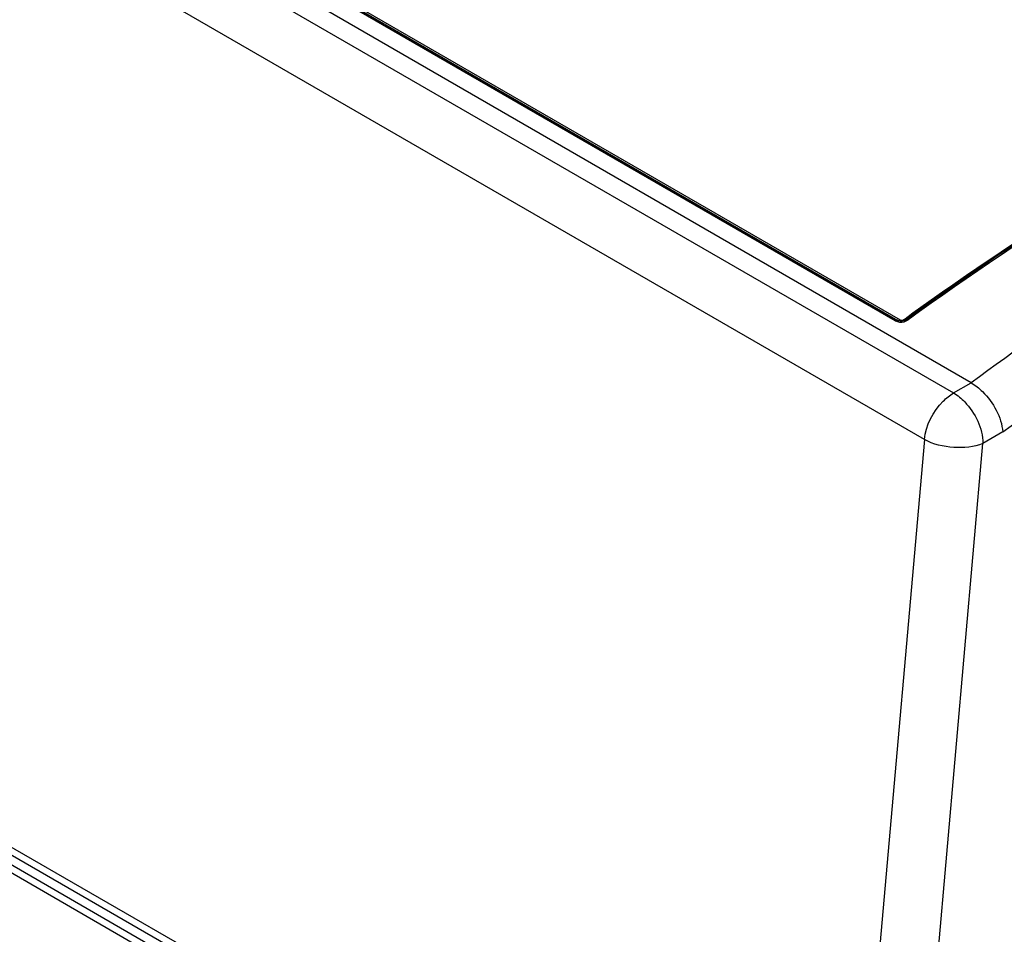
# Model space of a CAD drawing. Header units: inches. Extents: x 0 to 117, y 0 to 83.
# Tile 36 of 57: x 104.7 to 106.56, y 19.69 to 21.42. Entities that reach past the tile are written whole.
import ezdxf

# ---------------------------------------------------------------- set-up
doc = ezdxf.new("R2010")
doc.units = ezdxf.units.IN
doc.header["$LTSCALE"] = 6.431102
doc.header["$MEASUREMENT"] = 0
doc.layers.get('0').update_dxf_attribs({"linetype": 'CONTINUOUS'})

msp = doc.modelspace()

# ---------------------------------------------------------------- linework, layer by layer
at = {"color": 7, "linetype": 'CONTINUOUS'}
for p, q in [((106.4979, 20.7318), (100.1141, 24.4174)), ((100.0806, 24.398), (106.4644, 20.7124)), ((106.4091, 20.6243), (100.0253, 24.3099)), ((106.3541, 20.849), (102.7994, 22.9013)), ((102.804, 22.9022), (106.3587, 20.8499)), ((102.8085, 22.903), (106.3632, 20.8508)), ((100.1486, 22.4692), (105.7845, 19.2154)), ((100.126, 22.4491), (105.7702, 19.1905)), ((105.7829, 19.2013), (100.1417, 22.4582)), ((105.7632, 19.1788), (100.119, 22.4375)), ((106.3589, 20.8497), (106.3587, 20.8499)), ((106.37, 20.8513), (106.3725, 20.853)), ((106.3767, 20.8529), (106.3743, 20.8512)), ((106.3758, 20.8493), (106.3782, 20.8508)), ((106.4644, 20.7124), (106.4979, 20.7318)), ((106.5574, 20.6386), (106.52, 20.6171)), ((106.4091, 20.6243), (106.261, 18.9403)), ((106.3727, 18.9415), (106.52, 20.6171))]:
    msp.add_line(p, q, dxfattribs=at)
for points in [[(106.3591, 20.8497), (106.3583, 20.8501), (106.3578, 20.8502), (106.3573, 20.8502), (106.3568, 20.8502), (106.3563, 20.8501), (106.3558, 20.8499), (106.3552, 20.8497), (106.3546, 20.8494), (106.3541, 20.849)], [(106.3621, 20.8487), (106.3607, 20.849), (106.3597, 20.8494), (106.3589, 20.8497)], [(106.3591, 20.8497), (106.3595, 20.8496), (106.36, 20.8496), (106.3605, 20.8496), (106.361, 20.8497), (106.3616, 20.8499), (106.3621, 20.8501), (106.3627, 20.8504), (106.3632, 20.8508)], [(106.3669, 20.8486), (106.3652, 20.8485), (106.3636, 20.8485), (106.3621, 20.8487)], [(106.3632, 20.8508), (106.3638, 20.8505), (106.3645, 20.8503), (106.3652, 20.8501), (106.366, 20.8501), (106.3669, 20.8502), (106.3678, 20.8503), (106.3685, 20.8505), (106.3693, 20.8509), (106.37, 20.8513)], [(106.3743, 20.8512), (106.3741, 20.851), (106.373, 20.8504), (106.3717, 20.8498), (106.3702, 20.8492), (106.3686, 20.8488), (106.3669, 20.8486)], [(106.3739, 20.8509), (106.3738, 20.8508), (106.3734, 20.8506), (106.373, 20.8505), (106.3726, 20.8505), (106.3721, 20.8505), (106.3716, 20.8506), (106.3711, 20.8508), (106.3706, 20.851), (106.37, 20.8513)], [(106.3743, 20.8512), (106.3744, 20.8513), (106.3748, 20.8514), (106.3752, 20.8515), (106.3756, 20.8516), (106.3761, 20.8515), (106.3766, 20.8514), (106.3771, 20.8513), (106.3776, 20.8511), (106.3782, 20.8508)]]:
    msp.add_lwpolyline(points, dxfattribs=at)
msp.add_arc((106.3645, 20.8711), 0.0245, 284.3753, 297.3861, dxfattribs=at)
for points, knots in [([(106.3725, 20.853), (106.4524, 20.9109), (106.7629, 21.1243), (107.0951, 21.3073), (107.3505, 21.4174)], [0, 0, 0, 0, 0.261836, 1, 1, 1, 1]), ([(107.3512, 21.4159), (107.269, 21.3803), (106.929, 21.2205), (106.6085, 21.0205), (106.3767, 20.8529)], [0, 0, 0, 0, 0.238386, 1, 1, 1, 1]), ([(107.3567, 21.4161), (107.2742, 21.3805), (106.9327, 21.2201), (106.6109, 21.0192), (106.3782, 20.8508)], [0, 0, 0, 0, 0.238295, 1, 1, 1, 1]), ([(106.4974, 20.732), (106.6671, 20.8573), (107.0086, 21.0819), (107.3735, 21.267), (107.5553, 21.3428)], [0, 0, 0, 0, 0.517017, 1, 1, 1, 1]), ([(106.5574, 20.6386), (106.6429, 20.7019), (106.9744, 20.934), (107.3321, 21.1305), (107.6076, 21.245)], [0, 0, 0, 0, 0.262677, 1, 1, 1, 1]), ([(106.4979, 20.7318), (106.5058, 20.7272), (106.5349, 20.7034), (106.5552, 20.667), (106.5574, 20.6386)], [0, 0, 0, 0, 0.242028, 1, 1, 1, 1]), ([(106.4091, 20.6243), (106.4119, 20.6511), (106.4297, 20.6857), (106.4571, 20.7082), (106.4644, 20.7124)], [0, 0, 0, 0, 0.763391, 1, 1, 1, 1]), ([(106.4644, 20.7124), (106.4722, 20.7079), (106.5011, 20.6836), (106.5196, 20.6456), (106.52, 20.6171)], [0, 0, 0, 0, 0.2401, 1, 1, 1, 1]), ([(106.52, 20.6171), (106.5029, 20.6097), (106.4639, 20.6064), (106.4259, 20.615), (106.4091, 20.6243)], [0, 0, 0, 0, 0.492916, 1, 1, 1, 1])]:
    msp.add_open_spline(points, degree=3, knots=knots, dxfattribs=at)
msp.add_open_spline([(106.3541, 20.849), (106.3589, 20.8463), (106.3653, 20.846), (106.3706, 20.8473)], degree=3, dxfattribs=at)

doc.saveas('drawing.dxf')
